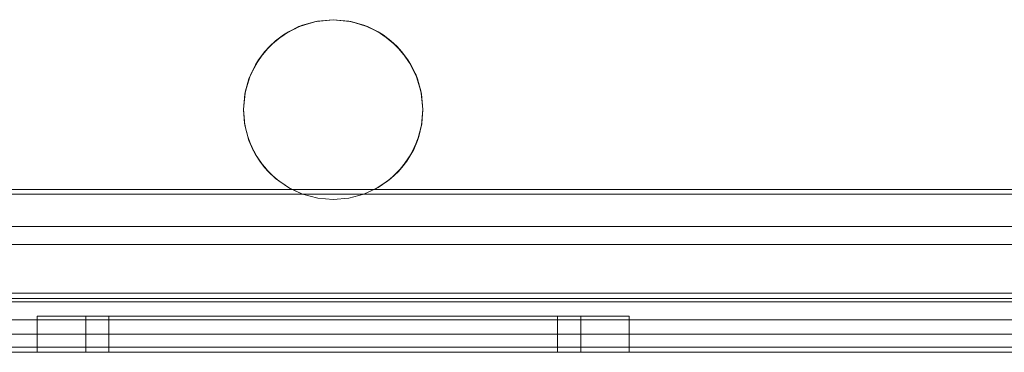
# Model space of a CAD drawing. Extents: x -740 to 300, y 62 to 1112.
# Tile 144 of 180: x 146.336 to 146.765, y 603.693 to 603.837. Entities that reach past the tile are written whole.
import ezdxf

# ---------------------------------------------------------------- set-up
doc = ezdxf.new("R2010")
doc.units = 0
doc.layers.get('0').update_dxf_attribs({"lineweight": 13})

# ---------------------------------------------------------------- blocks, each defined once
blk = doc.blocks.new('Referenz-A06CPVDQL0')
at = {"color": 9, "linetype": 'ByBlock', "lineweight": 13, "ltscale": 0.13, "true_color": 0xc1c9c4}
for p, q in [((146.4729, 603.83708), (146.46567, 603.83637)), ((146.46611, 603.83649), (146.4729, 603.83708)), ((146.4729, 603.83708), (146.46611, 603.83649)), ((146.4729, 603.83708), (146.47968, 603.83649)), ((146.48012, 603.83637), (146.4729, 603.83708)), ((146.47968, 603.83649), (146.4729, 603.83708)), ((146.45614, 603.83314), (146.45222, 603.83105)), ((146.45336, 603.83184), (146.45953, 603.83472)), ((146.45795, 603.83411), (146.45336, 603.83184)), ((146.45795, 603.83411), (146.45614, 603.83314)), ((146.45953, 603.83472), (146.45795, 603.83411)), ((146.4587, 603.83434), (146.45795, 603.83411)), ((146.46337, 603.83575), (146.4587, 603.83434)), ((146.45953, 603.83472), (146.46611, 603.83649)), ((146.46527, 603.83633), (146.45953, 603.83472)), ((146.46527, 603.83633), (146.46337, 603.83575)), ((146.46611, 603.83649), (146.46527, 603.83633)), ((146.46567, 603.83637), (146.46527, 603.83633)), ((146.47968, 603.83649), (146.48626, 603.83472)), ((146.48052, 603.83633), (146.47968, 603.83649)), ((146.48052, 603.83633), (146.48012, 603.83637)), ((146.48242, 603.83575), (146.48052, 603.83633)), ((146.48626, 603.83472), (146.48052, 603.83633)), ((146.48709, 603.83434), (146.48242, 603.83575)), ((146.48626, 603.83472), (146.49243, 603.83184)), ((146.48784, 603.83411), (146.48626, 603.83472)), ((146.48784, 603.83411), (146.48709, 603.83434)), ((146.48965, 603.83314), (146.48784, 603.83411)), ((146.49243, 603.83184), (146.48784, 603.83411)), ((146.49357, 603.83105), (146.48965, 603.83314)), ((146.44978, 603.82934), (146.44644, 603.8266)), ((146.44778, 603.82794), (146.45336, 603.83184)), ((146.45119, 603.8305), (146.44778, 603.82794)), ((146.45119, 603.8305), (146.44978, 603.82934)), ((146.45336, 603.83184), (146.45119, 603.8305)), ((146.45222, 603.83105), (146.45119, 603.8305)), ((146.49243, 603.83184), (146.49801, 603.82794)), ((146.4946, 603.8305), (146.49243, 603.83184)), ((146.4946, 603.8305), (146.49357, 603.83105)), ((146.49601, 603.82934), (146.4946, 603.8305)), ((146.49801, 603.82794), (146.4946, 603.8305)), ((146.49935, 603.8266), (146.49601, 603.82934)), ((146.44431, 603.82446), (146.44157, 603.82113)), ((146.44296, 603.82312), (146.44778, 603.82794)), ((146.44527, 603.82564), (146.44296, 603.82312)), ((146.44527, 603.82564), (146.44431, 603.82446)), ((146.44778, 603.82794), (146.44527, 603.82564)), ((146.44644, 603.8266), (146.44527, 603.82564)), ((146.49801, 603.82794), (146.50283, 603.82312)), ((146.50052, 603.82564), (146.49801, 603.82794)), ((146.50052, 603.82564), (146.49935, 603.8266)), ((146.50148, 603.82446), (146.50052, 603.82564)), ((146.50283, 603.82312), (146.50052, 603.82564)), ((146.50422, 603.82113), (146.50148, 603.82446)), ((146.43906, 603.81754), (146.44296, 603.82312)), ((146.44296, 603.82312), (146.44042, 603.81972)), ((146.44157, 603.82113), (146.44042, 603.81972)), ((146.50283, 603.82312), (146.50673, 603.81754)), ((146.50537, 603.81972), (146.50283, 603.82312)), ((146.50537, 603.81972), (146.50422, 603.82113)), ((146.43618, 603.81136), (146.43906, 603.81754)), ((146.43906, 603.81754), (146.43681, 603.81297)), ((146.43986, 603.81869), (146.43777, 603.81477)), ((146.44042, 603.81972), (146.43906, 603.81754)), ((146.44042, 603.81972), (146.43986, 603.81869)), ((146.50593, 603.81869), (146.50537, 603.81972)), ((146.50673, 603.81754), (146.50537, 603.81972)), ((146.50802, 603.81477), (146.50593, 603.81869)), ((146.50673, 603.81754), (146.50961, 603.81136)), ((146.50898, 603.81297), (146.50673, 603.81754)), ((146.43442, 603.80478), (146.43618, 603.81136)), ((146.43618, 603.81136), (146.43458, 603.80564)), ((146.43658, 603.81221), (146.43516, 603.80755)), ((146.43681, 603.81297), (146.43618, 603.81136)), ((146.43681, 603.81297), (146.43658, 603.81221)), ((146.43777, 603.81477), (146.43681, 603.81297)), ((146.50898, 603.81297), (146.50802, 603.81477)), ((146.50922, 603.81221), (146.50898, 603.81297)), ((146.50961, 603.81136), (146.50898, 603.81297)), ((146.51063, 603.80755), (146.50922, 603.81221)), ((146.50961, 603.81136), (146.51137, 603.80478)), ((146.51121, 603.80564), (146.50961, 603.81136)), ((146.43516, 603.80755), (146.43458, 603.80564)), ((146.51121, 603.80564), (146.51063, 603.80755)), ((146.43383, 603.798), (146.43442, 603.80478)), ((146.43442, 603.80478), (146.43383, 603.79802)), ((146.43454, 603.80523), (146.43385, 603.79817)), ((146.43458, 603.80564), (146.43442, 603.80478)), ((146.43458, 603.80564), (146.43454, 603.80523)), ((146.51125, 603.80523), (146.51121, 603.80564)), ((146.51137, 603.80478), (146.51121, 603.80564)), ((146.51194, 603.79817), (146.51125, 603.80523)), ((146.51137, 603.80478), (146.51196, 603.798)), ((146.51196, 603.79802), (146.51137, 603.80478)), ((146.43385, 603.79817), (146.43383, 603.79802)), ((146.43383, 603.79802), (146.43383, 603.79801)), ((146.43383, 603.79802), (146.43383, 603.798)), ((146.43383, 603.79801), (146.43384, 603.79787)), ((146.43443, 603.79121), (146.43383, 603.798)), ((146.43383, 603.798), (146.43429, 603.79207)), ((146.43384, 603.79787), (146.43429, 603.79207)), ((146.51196, 603.798), (146.51136, 603.79121)), ((146.5115, 603.79207), (146.51196, 603.798)), ((146.5115, 603.79207), (146.51195, 603.79787)), ((146.51196, 603.79802), (146.51194, 603.79817)), ((146.51195, 603.79787), (146.51196, 603.79801)), ((146.51196, 603.79801), (146.51196, 603.79802)), ((146.51196, 603.798), (146.51196, 603.79802)), ((146.43429, 603.79207), (146.43439, 603.79162)), ((146.43429, 603.79207), (146.43443, 603.79121)), ((146.43439, 603.79162), (146.43487, 603.78956)), ((146.4362, 603.78464), (146.43443, 603.79121)), ((146.43443, 603.79121), (146.43564, 603.78626)), ((146.51136, 603.79121), (146.50959, 603.78464)), ((146.51015, 603.78626), (146.51136, 603.79121)), ((146.51092, 603.78956), (146.5114, 603.79162)), ((146.51136, 603.79121), (146.5115, 603.79207)), ((146.5114, 603.79162), (146.5115, 603.79207)), ((146.43487, 603.78956), (146.43564, 603.78626)), ((146.43564, 603.78626), (146.43599, 603.78539)), ((146.43564, 603.78626), (146.4362, 603.78464)), ((146.50959, 603.78464), (146.51015, 603.78626)), ((146.5098, 603.78539), (146.51015, 603.78626)), ((146.51015, 603.78626), (146.51092, 603.78956)), ((146.43599, 603.78539), (146.43692, 603.78309)), ((146.43908, 603.77846), (146.4362, 603.78464)), ((146.4362, 603.78464), (146.43787, 603.78073)), ((146.43692, 603.78309), (146.43787, 603.78073)), ((146.50959, 603.78464), (146.50671, 603.77846)), ((146.50792, 603.78073), (146.50959, 603.78464)), ((146.50792, 603.78073), (146.50887, 603.78309)), ((146.50887, 603.78309), (146.5098, 603.78539)), ((146.43787, 603.78073), (146.4386, 603.7795)), ((146.43787, 603.78073), (146.43908, 603.77846)), ((146.4386, 603.7795), (146.43992, 603.77727)), ((146.44299, 603.77289), (146.43908, 603.77846)), ((146.43908, 603.77846), (146.44091, 603.7756)), ((146.43992, 603.77727), (146.44091, 603.7756)), ((146.50671, 603.77846), (146.5028, 603.77289)), ((146.50488, 603.7756), (146.50671, 603.77846)), ((146.50488, 603.7756), (146.50587, 603.77727)), ((146.50587, 603.77727), (146.5072, 603.7795)), ((146.50671, 603.77846), (146.50792, 603.78073)), ((146.5072, 603.7795), (146.50792, 603.78073)), ((146.44091, 603.7756), (146.44215, 603.77409)), ((146.44091, 603.7756), (146.44299, 603.77289)), ((146.44215, 603.77409), (146.44379, 603.77209)), ((146.44781, 603.76808), (146.44299, 603.77289)), ((146.44299, 603.77289), (146.44469, 603.77099)), ((146.5028, 603.77289), (146.49798, 603.76808)), ((146.5011, 603.77099), (146.5028, 603.77289)), ((146.502, 603.77209), (146.50364, 603.77409)), ((146.5028, 603.77289), (146.50488, 603.7756)), ((146.50364, 603.77409), (146.50488, 603.7756)), ((146.44379, 603.77209), (146.44469, 603.77099)), ((146.44469, 603.77099), (146.4466, 603.76928)), ((146.44469, 603.77099), (146.44781, 603.76808)), ((146.4466, 603.76928), (146.44844, 603.76763)), ((146.49735, 603.76763), (146.49919, 603.76928)), ((146.49798, 603.76808), (146.5011, 603.77099)), ((146.49919, 603.76928), (146.5011, 603.77099)), ((146.5011, 603.77099), (146.502, 603.77209)), ((146.45339, 603.76417), (146.44781, 603.76808)), ((146.44781, 603.76808), (146.44914, 603.76701)), ((146.44844, 603.76763), (146.44914, 603.76701)), ((146.44914, 603.76701), (146.45199, 603.76515)), ((146.44914, 603.76701), (146.45339, 603.76417)), ((146.45199, 603.76515), (146.45375, 603.76401)), ((146.45957, 603.7613), (146.45339, 603.76417)), ((146.45339, 603.76417), (146.45413, 603.76376)), ((146.4924, 603.76417), (146.48622, 603.7613)), ((146.49166, 603.76376), (146.4924, 603.76417)), ((146.49204, 603.76401), (146.4938, 603.76515)), ((146.49798, 603.76808), (146.4924, 603.76417)), ((146.4924, 603.76417), (146.49665, 603.76701)), ((146.4938, 603.76515), (146.49665, 603.76701)), ((146.49665, 603.76701), (146.49798, 603.76808)), ((146.49665, 603.76701), (146.49735, 603.76763)), ((146.45957, 603.7613), (146.23269, 603.7613)), ((146.23289, 603.7613), (146.45957, 603.7613)), ((146.45375, 603.76401), (146.45413, 603.76376)), ((146.45413, 603.76376), (146.45957, 603.7613)), ((146.45957, 603.7613), (146.46613, 603.75955)), ((146.46613, 603.75955), (146.45957, 603.7613)), ((146.45957, 603.7613), (146.45957, 603.7613)), ((146.47966, 603.75955), (146.48622, 603.7613)), ((146.48622, 603.7613), (146.47966, 603.75955)), ((146.48622, 603.7613), (146.49166, 603.76376)), ((146.48622, 603.7613), (146.81274, 603.7613)), ((146.81274, 603.7613), (146.48622, 603.7613)), ((146.48622, 603.7613), (146.48622, 603.7613)), ((146.49166, 603.76376), (146.49204, 603.76401)), ((146.46613, 603.75955), (146.4729, 603.75896)), ((146.4729, 603.75896), (146.46613, 603.75955)), ((146.4729, 603.75896), (146.47966, 603.75955)), ((146.47966, 603.75955), (146.4729, 603.75896)), ((147.78071, 603.73943), (146.25883, 603.73943)), ((146.25883, 603.73943), (146.81274, 603.73943)), ((146.7854, 603.71599), (146.12133, 603.71599)), ((147.91821, 603.71443), (146.12133, 603.71443)), ((146.25883, 603.71443), (147.78071, 603.71443)), ((146.34838, 603.70818), (146.34399, 603.70818)), ((146.34399, 603.70818), (146.34399, 603.69255)), ((146.34399, 603.70818), (146.34838, 603.70818)), ((146.36126, 603.70818), (146.34838, 603.70818)), ((146.34838, 603.70818), (146.36126, 603.70818)), ((146.38174, 603.70818), (146.36126, 603.70818)), ((146.36126, 603.70818), (146.38174, 603.70818)), ((146.36883, 603.70818), (146.36516, 603.70818)), ((146.36516, 603.70818), (146.36516, 603.69255)), ((146.36516, 603.70818), (146.36883, 603.70818)), ((146.37959, 603.70818), (146.36883, 603.70818)), ((146.36883, 603.70818), (146.37959, 603.70818)), ((146.37857, 603.70818), (146.37524, 603.70818)), ((146.37524, 603.70818), (146.37524, 603.69255)), ((146.37857, 603.70818), (146.37524, 603.70818)), ((146.38832, 603.70818), (146.37857, 603.70818)), ((146.38832, 603.70818), (146.37857, 603.70818)), ((146.39672, 603.70818), (146.37959, 603.70818)), ((146.37959, 603.70818), (146.39672, 603.70818)), ((146.40844, 603.70818), (146.38174, 603.70818)), ((146.38174, 603.70818), (146.40844, 603.70818)), ((146.40384, 603.70818), (146.38832, 603.70818)), ((146.40384, 603.70818), (146.38832, 603.70818)), ((146.41903, 603.70818), (146.39672, 603.70818)), ((146.39672, 603.70818), (146.41903, 603.70818)), ((146.42407, 603.70818), (146.40384, 603.70818)), ((146.42407, 603.70818), (146.40384, 603.70818)), ((146.43953, 603.70818), (146.40844, 603.70818)), ((146.40844, 603.70818), (146.43953, 603.70818)), ((146.44501, 603.70818), (146.41903, 603.70818)), ((146.41903, 603.70818), (146.44501, 603.70818)), ((146.44762, 603.70818), (146.42407, 603.70818)), ((146.44762, 603.70818), (146.42407, 603.70818)), ((146.4729, 603.70818), (146.43953, 603.70818)), ((146.43953, 603.70818), (146.4729, 603.70818)), ((146.4729, 603.70818), (146.44501, 603.70818)), ((146.44501, 603.70818), (146.4729, 603.70818)), ((146.4729, 603.70818), (146.44762, 603.70818)), ((146.4729, 603.70818), (146.44762, 603.70818)), ((146.50078, 603.70818), (146.4729, 603.70818)), ((146.50626, 603.70818), (146.4729, 603.70818)), ((146.49817, 603.70818), (146.4729, 603.70818)), ((146.4729, 603.70818), (146.50078, 603.70818)), ((146.4729, 603.70818), (146.50626, 603.70818)), ((146.49817, 603.70818), (146.4729, 603.70818)), ((146.52172, 603.70818), (146.49817, 603.70818)), ((146.52172, 603.70818), (146.49817, 603.70818)), ((146.52676, 603.70818), (146.50078, 603.70818)), ((146.50078, 603.70818), (146.52676, 603.70818)), ((146.53735, 603.70818), (146.50626, 603.70818)), ((146.50626, 603.70818), (146.53735, 603.70818)), ((146.54195, 603.70818), (146.52172, 603.70818)), ((146.54195, 603.70818), (146.52172, 603.70818)), ((146.54907, 603.70818), (146.52676, 603.70818)), ((146.52676, 603.70818), (146.54907, 603.70818)), ((146.56405, 603.70818), (146.53735, 603.70818)), ((146.53735, 603.70818), (146.56405, 603.70818)), ((146.55747, 603.70818), (146.54195, 603.70818)), ((146.55747, 603.70818), (146.54195, 603.70818)), ((146.5662, 603.70818), (146.54907, 603.70818)), ((146.54907, 603.70818), (146.5662, 603.70818)), ((146.56722, 603.70818), (146.55747, 603.70818)), ((146.56722, 603.70818), (146.55747, 603.70818)), ((146.58453, 603.70818), (146.56405, 603.70818)), ((146.56405, 603.70818), (146.58453, 603.70818)), ((146.57696, 603.70818), (146.5662, 603.70818)), ((146.5662, 603.70818), (146.57696, 603.70818)), ((146.57055, 603.70818), (146.56722, 603.70818)), ((146.57055, 603.70818), (146.56722, 603.70818)), ((146.57055, 603.69255), (146.57055, 603.70818)), ((146.58063, 603.70818), (146.57696, 603.70818)), ((146.57696, 603.70818), (146.58063, 603.70818)), ((146.58063, 603.69255), (146.58063, 603.70818)), ((146.59741, 603.70818), (146.58453, 603.70818)), ((146.58453, 603.70818), (146.59741, 603.70818)), ((146.6018, 603.70818), (146.59741, 603.70818)), ((146.59741, 603.70818), (146.6018, 603.70818)), ((146.6018, 603.69255), (146.6018, 603.70818)), ((147.01977, 603.70036), (146.20727, 603.70036)), ((147.01977, 603.70036), (146.20727, 603.70036)), ((147.82446, 603.70036), (146.21508, 603.70036)), ((147.82446, 603.70036), (146.21508, 603.70036)), ((146.12133, 603.69255), (147.91821, 603.69255)), ((146.12133, 603.69255), (147.91821, 603.69255)), ((146.20727, 603.69255), (147.01977, 603.69255)), ((147.01977, 603.69255), (146.20727, 603.69255)), ((146.21508, 603.69255), (147.82446, 603.69255)), ((147.82446, 603.69255), (146.21508, 603.69255)), ((146.34399, 603.69255), (146.34838, 603.69255)), ((146.34399, 603.69255), (146.34838, 603.69255)), ((146.34838, 603.69255), (146.36126, 603.69255)), ((146.34838, 603.69255), (146.36126, 603.69255)), ((146.36126, 603.69255), (146.38174, 603.69255)), ((146.36126, 603.69255), (146.38174, 603.69255)), ((146.36516, 603.69255), (146.36723, 603.69255)), ((146.36516, 603.69255), (146.36723, 603.69255)), ((146.36723, 603.69255), (146.37336, 603.69255)), ((146.36723, 603.69255), (146.37336, 603.69255)), ((146.37336, 603.69255), (146.38332, 603.69255)), ((146.37336, 603.69255), (146.38332, 603.69255)), ((146.37524, 603.69255), (146.37712, 603.69255)), ((146.37524, 603.69255), (146.37712, 603.69255)), ((146.37712, 603.69255), (146.38267, 603.69255)), ((146.37712, 603.69255), (146.38267, 603.69255)), ((146.38174, 603.69255), (146.40844, 603.69255)), ((146.38174, 603.69255), (146.40844, 603.69255)), ((146.38267, 603.69255), (146.3917, 603.69255)), ((146.38267, 603.69255), (146.3917, 603.69255)), ((146.38332, 603.69255), (146.39672, 603.69255)), ((146.38332, 603.69255), (146.39672, 603.69255)), ((146.3917, 603.69255), (146.40384, 603.69255)), ((146.3917, 603.69255), (146.40384, 603.69255)), ((146.39672, 603.69255), (146.41304, 603.69255)), ((146.39672, 603.69255), (146.41304, 603.69255)), ((146.40384, 603.69255), (146.41864, 603.69255)), ((146.40384, 603.69255), (146.41864, 603.69255)), ((146.40844, 603.69255), (146.43953, 603.69255)), ((146.40844, 603.69255), (146.43953, 603.69255)), ((146.41304, 603.69255), (146.43167, 603.69255)), ((146.41304, 603.69255), (146.43167, 603.69255)), ((146.41864, 603.69255), (146.43552, 603.69255)), ((146.41864, 603.69255), (146.43552, 603.69255)), ((146.43167, 603.69255), (146.45188, 603.69255)), ((146.43167, 603.69255), (146.45188, 603.69255)), ((146.43552, 603.69255), (146.45384, 603.69255)), ((146.43552, 603.69255), (146.45384, 603.69255)), ((146.43953, 603.69255), (146.4729, 603.69255)), ((146.43953, 603.69255), (146.4729, 603.69255)), ((146.45188, 603.69255), (146.4729, 603.69255)), ((146.45188, 603.69255), (146.4729, 603.69255)), ((146.45384, 603.69255), (146.4729, 603.69255)), ((146.45384, 603.69255), (146.4729, 603.69255)), ((146.4729, 603.69255), (146.49391, 603.69255)), ((146.4729, 603.69255), (146.50626, 603.69255)), ((146.4729, 603.69255), (146.49195, 603.69255)), ((146.4729, 603.69255), (146.50626, 603.69255)), ((146.4729, 603.69255), (146.49391, 603.69255)), ((146.4729, 603.69255), (146.49195, 603.69255)), ((146.49195, 603.69255), (146.51027, 603.69255)), ((146.49195, 603.69255), (146.51027, 603.69255)), ((146.49391, 603.69255), (146.51412, 603.69255)), ((146.49391, 603.69255), (146.51412, 603.69255)), ((146.50626, 603.69255), (146.53735, 603.69255)), ((146.50626, 603.69255), (146.53735, 603.69255)), ((146.51027, 603.69255), (146.52715, 603.69255)), ((146.51027, 603.69255), (146.52715, 603.69255)), ((146.51412, 603.69255), (146.53275, 603.69255)), ((146.51412, 603.69255), (146.53275, 603.69255)), ((146.52715, 603.69255), (146.54195, 603.69255)), ((146.52715, 603.69255), (146.54195, 603.69255)), ((146.53275, 603.69255), (146.54907, 603.69255)), ((146.53275, 603.69255), (146.54907, 603.69255)), ((146.53735, 603.69255), (146.56405, 603.69255)), ((146.53735, 603.69255), (146.56405, 603.69255)), ((146.54195, 603.69255), (146.55409, 603.69255)), ((146.54195, 603.69255), (146.55409, 603.69255)), ((146.54907, 603.69255), (146.56247, 603.69255)), ((146.54907, 603.69255), (146.56247, 603.69255)), ((146.55409, 603.69255), (146.56312, 603.69255)), ((146.55409, 603.69255), (146.56312, 603.69255)), ((146.56247, 603.69255), (146.57243, 603.69255)), ((146.56247, 603.69255), (146.57243, 603.69255)), ((146.56312, 603.69255), (146.56867, 603.69255)), ((146.56312, 603.69255), (146.56867, 603.69255)), ((146.56405, 603.69255), (146.58453, 603.69255)), ((146.56405, 603.69255), (146.58453, 603.69255)), ((146.56867, 603.69255), (146.57055, 603.69255)), ((146.56867, 603.69255), (146.57055, 603.69255)), ((146.57243, 603.69255), (146.57856, 603.69255)), ((146.57243, 603.69255), (146.57856, 603.69255)), ((146.57856, 603.69255), (146.58063, 603.69255)), ((146.57856, 603.69255), (146.58063, 603.69255)), ((146.58453, 603.69255), (146.59741, 603.69255)), ((146.58453, 603.69255), (146.59741, 603.69255)), ((146.59741, 603.69255), (146.6018, 603.69255)), ((146.59741, 603.69255), (146.6018, 603.69255))]:
    blk.add_line(p, q, dxfattribs=at)
at = {"color": 251, "linetype": 'ByBlock', "lineweight": 13, "ltscale": 0.13, "true_color": 0x636363}
for p, q in [((147.7854, 603.7613), (146.25415, 603.7613)), ((147.78342, 603.76328), (146.25612, 603.76328)), ((147.78071, 603.74724), (146.25883, 603.74724)), ((146.25883, 603.74724), (147.78071, 603.74724)), ((147.91821, 603.71824), (146.12133, 603.71824)), ((146.25883, 603.70661), (147.78071, 603.70661)), ((147.78071, 603.70661), (146.25883, 603.70661)), ((147.91821, 603.6948), (146.12133, 603.6948)), ((146.12133, 603.69255), (147.91821, 603.69255))]:
    blk.add_line(p, q, dxfattribs=at)

msp = doc.modelspace()

# ---------------------------------------------------------------- block references
at = {"color": 8, "lineweight": 25, "ltscale": 0.25, "true_color": 0x808080}
msp.add_blockref('Referenz-A06CPVDQL0', (0, 0), dxfattribs=at)

doc.saveas('drawing.dxf')
